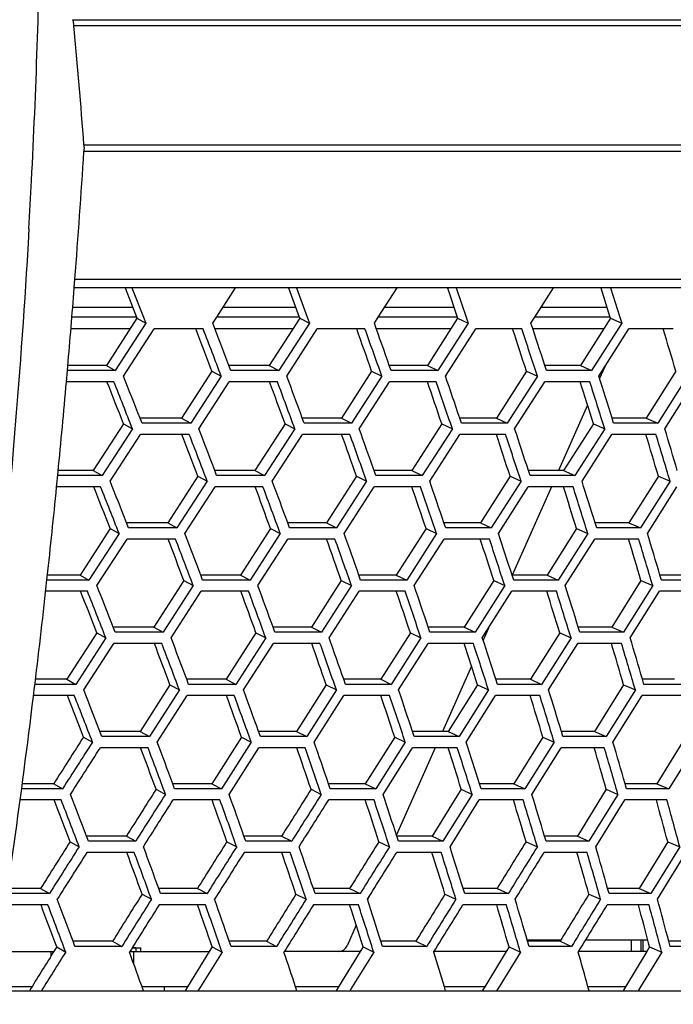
# Model space of a CAD drawing. Header units: millimetres. Extents: x 0 to 420, y 0 to 297.
# Tile 137 of 150: x 346.66 to 353.36, y 197.51 to 207.6. Entities that reach past the tile are written whole.
import ezdxf

# ---------------------------------------------------------------- set-up
doc = ezdxf.new("R2010")
doc.units = ezdxf.units.MM
doc.header["$LTSCALE"] = 23.1
doc.header["$PDMODE"] = 3
doc.header["$PDSIZE"] = 0.3125
doc.linetypes.add('DASHED', pattern=[0.2, 0.1, -0.1])
doc.layers.get('0').update_dxf_attribs({"linetype": 'CONTINUOUS'})
doc.layers.get('Defpoints').update_dxf_attribs({"linetype": 'CONTINUOUS'})
for name, color, linetype in [('02___PRT_ALL_AXES', 7, 'CONTINUOUS'), ('06___PRT_ALL_SURFS', 7, 'CONTINUOUS'), ('AXES', 7, 'CONTINUOUS'), ('DIM_PILOTEES', 7, 'CONTINUOUS')]:
    doc.layers.add(name, color=color, linetype=linetype)
doc.styles.get("Standard").update_dxf_attribs({"font": 'txt', "width": 0.7})
doc.styles.add('TEXTSTYLE_4', font='txt')
doc.dimstyles.new('DIMSTYLE_7', dxfattribs={"dimtxt": 2.5, "dimasz": 3.5, "dimexe": 2, "dimexo": 0, "dimtad": 1, "dimdec": 0, "dimlfac": 5, "dimdsep": 46, "dimtxsty": 'Standard', "dimblk": '_FILLED', "dimblk1": '_FILLED', "dimblk2": '_FILLED', "dimcen": 0, "dimazin": 2, "dimtp": 0.8, "dimtm": 0.8, "dimtfac": 1, "dimtdec": 0, "dimtofl": 0, "dimtmove": 0, "dimatfit": 1, "dimldrblk": '_FILLED', "dimfxl": 0, "dimtolj": 1, "dimarcsym": 0})
doc.dimstyles.new('DIMSTYLE_8', dxfattribs={"dimtxt": 2.5, "dimasz": 3.5, "dimexe": 2, "dimexo": 0, "dimgap": 2.5, "dimtad": 1, "dimdec": 0, "dimlfac": 5, "dimdsep": 46, "dimtxsty": 'Standard', "dimblk": '_FILLED', "dimblk1": '_FILLED', "dimblk2": '_FILLED', "dimcen": 0, "dimazin": 2, "dimtp": 0.5, "dimtm": 0.5, "dimtfac": 1, "dimtdec": 0, "dimtofl": 0, "dimtmove": 0, "dimatfit": 3, "dimldrblk": '_FILLED', "dimfxl": 0, "dimtolj": 1, "dimarcsym": 0})

# ---------------------------------------------------------------- blocks, each defined once
blk = doc.blocks.new('_FILLED')
at = {"color": 0, "linetype": 'ByBlock'}
blk.add_solid([(0, 0), (-1, 0.1429), (-1, -0.1429)], dxfattribs=at)
blk = doc.blocks.new('*D14')
at = {"layer": 'DIM_PILOTEES', "color": 2, "linetype": 'Continuous'}
blk.add_line((362.949, 245.895), (387.249, 270.866), dxfattribs=at)
at = {"layer": 'DIM_PILOTEES', "color": 2, "linetype": 'Continuous', "xscale": 3.5, "yscale": 3.5, "zscale": 3.5, "rotation": 225.7798479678}
blk.add_blockref('_FILLED', (362.949, 245.895), dxfattribs=at)
at = {"layer": 'DIM_PILOTEES', "color": 2, "linetype": 'Continuous', "insert": (378.575, 266.434), "char_height": 2.5, "width": 13.83929, "attachment_point": 1, "rotation": 45.7798, "line_spacing_factor": 0.9, "style": 'TEXTSTYLE_4'}
blk.add_mtext('{\\ftxt;\\W0.0001;\\H0.0001;\\~}{\\ftxt;\\W1.3333333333;\\H2.5; }{\\ftxt;\\W0.0001;\\H0.0001;\\~}{\\ftxt;\\W0.0001;\\H0.0001;\\~}{\\ftxt;\\W2.3571428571;\\H2.5; }{\\ftxt;\\W0.0001;\\H0.0001;\\~}', dxfattribs=at)
blk = doc.blocks.new('*D15')
at = {"layer": 'Defpoints', "color": 0, "linetype": 'Continuous'}
for p in [(285.661, 263.402), (329.335, 211.353), (273.695, 179.23), (384.974, 179.23)]:
    blk.add_point(p, dxfattribs=at)
at = {"layer": 'DIM_PILOTEES', "color": 0, "linetype": 'Continuous', "lineweight": -2}
for p, q in [((273.695, 179.23), (268.761, 176.381)), ((384.974, 179.23), (389.908, 176.381))]:
    blk.add_line(p, q, dxfattribs=at)
blk.add_arc((329.335, 211.353), 67.945, 332.95177, 207.04823, dxfattribs=at)
at = {"layer": 'DIM_PILOTEES', "color": 0, "linetype": 'Continuous', "lineweight": -2, "xscale": 3.5, "yscale": 3.5, "zscale": 3.5}
for p, rotation in [((270.493, 177.381), 298.5241126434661), ((388.176, 177.381), 241.4758873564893)]:
    blk.add_blockref('_FILLED', p, dxfattribs=dict(at, rotation=rotation))
at = {"layer": 'DIM_PILOTEES', "color": 0, "linetype": 'Continuous', "insert": (334.336, 284.962), "char_height": 2.5, "width": 26.96429, "attachment_point": 2, "rotation": 356.1129, "line_spacing_factor": 0.9}
blk.add_mtext('\\A1;{\\ftxt;\\W0.0001;\\H0.0001;\\~}{\\ftxt;\\W2.8095238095;\\H2.5; }{\\ftxt;\\W0.0001;\\H0.0001;\\~}{\\ftxt;\\W0.0001;\\H0.0001;\\~}{\\ftxt;\\W2.3571428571;\\H2.5; }{\\ftxt;\\W0.0001;\\H0.0001;\\~}{\\ftxt;\\W0.0001;\\H0.0001;\\~}{\\ftxt;\\W0.6666666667;\\H2.5; }{\\ftxt;\\W0.0001;\\H0.0001;\\~}{\\ftxt;\\W0.0001;\\H0.0001;\\~}{\\ftxt;\\W1.3571428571;\\H2.5; }{\\ftxt;\\W0.0001;\\H0.0001;\\~}', dxfattribs=at)

msp = doc.modelspace()

# ---------------------------------------------------------------- linework, layer by layer
at = {"color": 7, "linetype": 'Continuous'}
for p, q in [((347.2074, 207.6), (369.9174, 207.6)), ((347.2181, 207.5408), (369.8765, 207.5408)), ((347.3227, 206.3176), (369.3246, 206.3176)), ((369.3073, 206.2481), (347.3228, 206.2481)), ((346.7597, 205.4583), (346.7511, 205.3095)), ((346.7511, 205.3095), (346.7475, 205.2537)), ((346.7511, 205.3095), (346.7478, 205.2536)), ((347.2238, 204.8523), (347.2307, 204.9411)), ((369.0926, 204.8523), (347.2238, 204.8523)), ((347.2307, 204.9411), (369.0974, 204.9411)), ((347.8156, 204.8523), (347.9339, 204.5533)), ((348.6838, 204.5533), (348.8775, 204.8523)), ((349.5015, 204.8523), (349.612, 204.5533)), ((350.3404, 204.5533), (350.5329, 204.8523)), ((351.1381, 204.8523), (351.2404, 204.5533)), ((351.9455, 204.5533), (352.1364, 204.8523)), ((352.7212, 204.8523), (352.8153, 204.5533)), ((347.8236, 204.6519), (347.2069, 204.6519)), ((349.4946, 204.6519), (348.7477, 204.6519)), ((351.1163, 204.6519), (350.4039, 204.6519)), ((352.6846, 204.6519), (352.0086, 204.6519)), ((347.8622, 204.5533), (347.1988, 204.5533)), ((347.9339, 204.5533), (347.9587, 204.4904)), ((347.9339, 204.5533), (347.9587, 204.4904)), ((348.643, 204.4904), (348.6838, 204.5533)), ((348.643, 204.4904), (348.6838, 204.5533)), ((349.5307, 204.5533), (348.6838, 204.5533)), ((349.612, 204.5533), (349.6351, 204.4904)), ((350.2998, 204.4904), (350.3404, 204.5533)), ((350.2998, 204.4904), (350.3404, 204.5533)), ((351.1497, 204.5533), (350.3404, 204.5533)), ((351.2404, 204.5533), (351.2619, 204.4904)), ((351.2404, 204.5533), (351.2619, 204.4904)), ((351.9053, 204.4904), (351.9455, 204.5533)), ((351.9053, 204.4904), (351.9455, 204.5533)), ((352.7153, 204.5533), (351.9455, 204.5533)), ((352.8153, 204.5533), (352.835, 204.4904)), ((352.8153, 204.5533), (352.835, 204.4904)), ((347.9587, 204.4904), (347.6443, 204.0067)), ((347.8666, 204.5421), (347.9587, 204.4904)), ((349.6351, 204.4904), (349.3222, 204.0067)), ((349.5348, 204.5421), (349.6351, 204.4904)), ((351.2619, 204.4904), (350.9512, 204.0067)), ((351.1535, 204.5421), (351.2619, 204.4904)), ((352.835, 204.4904), (352.5273, 204.0067)), ((352.7188, 204.5421), (352.835, 204.4904)), ((347.7962, 204.4333), (347.189, 204.4333)), ((347.728, 203.9489), (348.0422, 204.4322)), ((348.5452, 204.4322), (348.0422, 204.4322)), ((349.4647, 204.4333), (348.6649, 204.4333)), ((349.4028, 203.9489), (349.7155, 204.4322)), ((350.204, 204.4322), (349.7155, 204.4322)), ((351.0839, 204.4333), (350.3202, 204.4333)), ((351.0284, 203.9489), (351.3388, 204.4322)), ((351.8117, 204.4322), (351.3388, 204.4322)), ((352.6499, 204.4333), (351.9241, 204.4333)), ((352.6009, 203.9489), (352.9083, 204.4322)), ((353.3644, 204.4322), (352.9083, 204.4322)), ((347.154, 204.0053), (347.1578, 204.0495)), ((347.5535, 204.0585), (347.6443, 204.0067)), ((348.8278, 204.0067), (348.8081, 204.0585)), ((349.2231, 204.0585), (349.3222, 204.0067)), ((350.4717, 204.0067), (350.4534, 204.0585)), ((350.4717, 204.0067), (350.4534, 204.0585)), ((350.844, 204.0585), (350.9512, 204.0067)), ((352.064, 204.0067), (352.0471, 204.0585)), ((352.4122, 204.0585), (352.5273, 204.0067)), ((347.1438, 203.889), (347.154, 204.0053)), ((347.6443, 204.0067), (347.154, 204.0067)), ((348.7306, 203.9489), (348.418, 203.4674)), ((348.6343, 204.0006), (348.7306, 203.9489)), ((349.3222, 204.0067), (348.8278, 204.0067)), ((350.3766, 203.9489), (350.0659, 203.4674)), ((350.2721, 204.0006), (350.3766, 203.9489)), ((350.9512, 204.0067), (350.4717, 204.0067)), ((351.971, 203.9489), (351.6629, 203.4674)), ((351.8587, 204.0006), (351.971, 203.9489)), ((352.5273, 204.0067), (352.064, 204.0067)), ((352.6607, 204.0429), (352.6083, 203.9252)), ((353.5101, 203.9489), (353.2053, 203.4674)), ((347.6297, 203.891), (347.1436, 203.891)), ((348.4999, 203.4097), (348.8122, 203.891)), ((349.3063, 203.891), (348.8122, 203.891)), ((350.1445, 203.4097), (350.4549, 203.891)), ((350.934, 203.891), (350.4549, 203.891)), ((351.7381, 203.4097), (352.0459, 203.891)), ((352.5088, 203.891), (352.0459, 203.891)), ((353.2768, 203.4097), (353.5812, 203.891)), ((352.4858, 203.65), (352.1883, 202.9818)), ((347.7286, 203.4615), (347.8207, 203.4097)), ((347.9184, 203.4674), (347.898, 203.5192)), ((348.418, 203.4674), (347.9184, 203.4674)), ((348.323, 203.5192), (348.418, 203.4674)), ((349.3843, 203.4615), (349.4847, 203.4097)), ((349.5806, 203.4674), (349.5615, 203.5192)), ((350.0659, 203.4674), (349.5806, 203.4674)), ((349.9626, 203.5192), (350.0659, 203.4674)), ((350.991, 203.4615), (351.0994, 203.4097)), ((351.1932, 203.4674), (351.1755, 203.5192)), ((351.6629, 203.4674), (351.1932, 203.4674)), ((351.5518, 203.5192), (351.6629, 203.4674)), ((352.5446, 203.4615), (352.6608, 203.4097)), ((352.7522, 203.4674), (352.736, 203.5192)), ((352.7522, 203.4674), (352.736, 203.5192)), ((353.2053, 203.4674), (352.7522, 203.4674)), ((353.0865, 203.5192), (353.2053, 203.4674)), ((347.8207, 203.4097), (347.5087, 202.9301)), ((347.5918, 202.8726), (347.9036, 203.3521)), ((348.4028, 203.3521), (347.9036, 203.3521)), ((349.4847, 203.4097), (349.1742, 202.9301)), ((349.2541, 202.8726), (349.5644, 203.3521)), ((350.0494, 203.3521), (349.5644, 203.3521)), ((351.0994, 203.4097), (350.7911, 202.9301)), ((350.8677, 202.8726), (351.1758, 203.3521)), ((351.6452, 203.3521), (351.1758, 203.3521)), ((352.6608, 203.4097), (352.3555, 202.9301)), ((352.4285, 202.8726), (352.7336, 203.3521)), ((353.1863, 203.3521), (352.7336, 203.3521)), ((347.0428, 202.8098), (347.0583, 202.9673)), ((347.4178, 202.9818), (347.5087, 202.9301)), ((348.6834, 202.9301), (348.6637, 202.9818)), ((348.6834, 202.9301), (348.6637, 202.9818)), ((349.075, 202.9818), (349.1742, 202.9301)), ((350.3152, 202.9301), (350.2968, 202.9818)), ((350.6838, 202.9818), (350.7911, 202.9301)), ((351.8956, 202.9301), (351.8787, 202.9818)), ((351.8956, 202.9301), (351.8787, 202.9818)), ((352.2404, 202.9818), (352.3555, 202.9301)), ((347.5087, 202.9301), (347.0542, 202.9301)), ((348.5869, 202.8726), (348.2766, 202.3943)), ((348.4906, 202.9244), (348.5869, 202.8726)), ((349.1742, 202.9301), (348.6834, 202.9301)), ((350.2207, 202.8726), (349.9122, 202.3943)), ((350.1163, 202.9244), (350.2207, 202.8726)), ((350.7911, 202.9301), (350.3152, 202.9301)), ((351.8033, 202.8726), (351.4975, 202.3943)), ((351.691, 202.9244), (351.8033, 202.8726)), ((352.3555, 202.9301), (351.8956, 202.9301)), ((353.331, 202.8726), (353.0284, 202.3943)), ((353.211, 202.9244), (353.331, 202.8726)), ((347.4942, 202.8151), (347.0425, 202.8151)), ((348.3579, 202.3369), (348.6679, 202.8151)), ((349.1583, 202.8151), (348.6679, 202.8151)), ((349.9902, 202.3369), (350.2984, 202.8151)), ((350.774, 202.8151), (350.2984, 202.8151)), ((351.572, 202.3369), (351.8776, 202.8151)), ((352.1141, 202.8151), (351.7117, 201.9113)), ((352.3371, 202.8151), (351.8776, 202.8151)), ((353.0994, 202.3369), (353.4016, 202.8151)), ((347.7807, 202.3943), (347.7603, 202.446)), ((348.1816, 202.446), (348.2766, 202.3943)), ((349.4305, 202.3943), (349.4115, 202.446)), ((349.809, 202.446), (349.9122, 202.3943)), ((351.0312, 202.3943), (351.0136, 202.446)), ((351.3863, 202.446), (351.4975, 202.3943)), ((352.5787, 202.3943), (352.5625, 202.446)), ((352.5787, 202.3943), (352.5625, 202.446)), ((352.9096, 202.446), (353.0284, 202.3943)), ((347.6837, 202.3369), (347.3738, 201.8595)), ((347.5916, 202.3887), (347.6837, 202.3369)), ((348.2766, 202.3943), (347.7807, 202.3943)), ((349.3354, 202.3369), (349.0269, 201.8595)), ((349.235, 202.3887), (349.3354, 202.3369)), ((349.9122, 202.3943), (349.4305, 202.3943)), ((350.9381, 202.3369), (350.6319, 201.8595)), ((350.8297, 202.3887), (350.9381, 202.3369)), ((351.4975, 202.3943), (351.0312, 202.3943)), ((352.4879, 202.3369), (352.1846, 201.8595)), ((352.3718, 202.3887), (352.4879, 202.3369)), ((353.0284, 202.3943), (352.5787, 202.3943)), ((347.4563, 201.8023), (347.766, 202.2796)), ((348.2615, 202.2796), (347.766, 202.2796)), ((349.1063, 201.8023), (349.4145, 202.2796)), ((349.8958, 202.2796), (349.4145, 202.2796)), ((350.7079, 201.8023), (351.0139, 202.2796)), ((351.4798, 202.2796), (351.0139, 202.2796)), ((352.2571, 201.8023), (352.5601, 202.2796)), ((353.0095, 202.2796), (352.5601, 202.2796)), ((346.9303, 201.7371), (346.9474, 201.8931)), ((347.3738, 201.8595), (346.9429, 201.8595)), ((347.283, 201.9113), (347.3738, 201.8595)), ((348.3478, 201.854), (348.444, 201.8023)), ((348.5398, 201.8595), (348.5202, 201.9113)), ((349.0269, 201.8595), (348.5398, 201.8595)), ((348.9278, 201.9113), (349.0269, 201.8595)), ((349.9613, 201.854), (350.0657, 201.8023)), ((350.1595, 201.8595), (350.1412, 201.9113)), ((350.6319, 201.8595), (350.1595, 201.8595)), ((350.5246, 201.9113), (350.6319, 201.8595)), ((351.5242, 201.854), (351.6366, 201.8023)), ((351.7282, 201.8595), (351.7114, 201.9113)), ((352.1846, 201.8595), (351.7282, 201.8595)), ((352.0696, 201.9113), (352.1846, 201.8595)), ((353.0329, 201.854), (353.1529, 201.8023)), ((353.2421, 201.8595), (353.2267, 201.9113)), ((353.2421, 201.8595), (353.2267, 201.9113)), ((353.6815, 201.8595), (353.2421, 201.8595)), ((347.3594, 201.745), (346.9301, 201.745)), ((348.444, 201.8023), (348.1357, 201.3254)), ((348.2163, 201.2682), (348.5244, 201.745)), ((349.0112, 201.745), (348.5244, 201.745)), ((350.0657, 201.8023), (349.7592, 201.3254)), ((349.8366, 201.2682), (350.1428, 201.745)), ((350.6148, 201.745), (350.1428, 201.745)), ((351.6366, 201.8023), (351.3326, 201.3254)), ((351.4066, 201.2682), (351.7103, 201.745)), ((352.1664, 201.745), (351.7103, 201.745)), ((353.1529, 201.8023), (352.8522, 201.3254)), ((352.9226, 201.2682), (353.2229, 201.745)), ((353.662, 201.745), (353.2229, 201.745)), ((347.6435, 201.3254), (347.6233, 201.3771)), ((348.1357, 201.3254), (347.6435, 201.3254)), ((348.0407, 201.3771), (348.1357, 201.3254)), ((349.2811, 201.3254), (349.2622, 201.3771)), ((349.7592, 201.3254), (349.2811, 201.3254)), ((349.656, 201.3771), (349.7592, 201.3254)), ((350.8698, 201.3254), (350.8524, 201.3771)), ((351.3326, 201.3254), (350.8698, 201.3254)), ((351.2215, 201.3771), (351.3326, 201.3254)), ((351.4689, 201.366), (351.4145, 201.2439)), ((352.4058, 201.3254), (352.3898, 201.3771)), ((352.8522, 201.3254), (352.4058, 201.3254)), ((352.7334, 201.3771), (352.8522, 201.3254)), ((347.5472, 201.2682), (347.2392, 200.7914)), ((347.4551, 201.3199), (347.5472, 201.2682)), ((349.1866, 201.2682), (348.88, 200.7914)), ((349.0862, 201.3199), (349.1866, 201.2682)), ((350.7774, 201.2682), (350.473, 200.7914)), ((350.669, 201.3199), (350.7774, 201.2682)), ((352.3157, 201.2682), (352.0142, 200.7914)), ((352.1995, 201.3199), (352.3157, 201.2682)), ((347.321, 200.7342), (347.6288, 201.211)), ((348.1207, 201.211), (347.6288, 201.211)), ((348.9587, 200.7342), (349.2651, 201.211)), ((349.7428, 201.211), (349.2651, 201.211)), ((350.5484, 200.7342), (350.8525, 201.211)), ((351.315, 201.211), (350.8525, 201.211)), ((352.0861, 200.7342), (352.3873, 201.211)), ((352.8334, 201.211), (352.3873, 201.211)), ((351.2961, 200.978), (350.9982, 200.3088)), ((347.1484, 200.8431), (347.2392, 200.7914)), ((348.3965, 200.7914), (348.3771, 200.8431)), ((348.7809, 200.8431), (348.88, 200.7914)), ((350.0041, 200.7914), (349.9861, 200.8431)), ((350.3658, 200.8431), (350.473, 200.7914)), ((351.5611, 200.7914), (351.5445, 200.8431)), ((351.8992, 200.8431), (352.0142, 200.7914)), ((353.0637, 200.7914), (353.0485, 200.8431)), ((347.2392, 200.7914), (346.8196, 200.7914)), ((348.3014, 200.7342), (347.995, 200.2571)), ((348.2052, 200.7859), (348.3014, 200.7342)), ((348.88, 200.7914), (348.3965, 200.7914)), ((349.911, 200.7342), (349.6063, 200.2571)), ((349.8066, 200.7859), (349.911, 200.7342)), ((350.473, 200.7914), (350.0041, 200.7914)), ((351.4702, 200.7342), (351.1679, 200.2571)), ((351.3578, 200.7859), (351.4702, 200.7342)), ((352.0142, 200.7914), (351.5611, 200.7914)), ((352.9751, 200.7342), (352.6761, 200.2571)), ((352.8552, 200.7859), (352.9751, 200.7342)), ((353.4999, 200.7914), (353.0637, 200.7914)), ((347.2248, 200.6769), (346.8056, 200.6769)), ((348.0749, 200.1998), (348.3812, 200.6769)), ((348.8643, 200.6769), (348.3812, 200.6769)), ((349.683, 200.1998), (349.9875, 200.6769)), ((350.456, 200.6769), (349.9875, 200.6769)), ((351.2412, 200.1998), (351.5432, 200.6769)), ((351.9959, 200.6769), (351.5432, 200.6769)), ((352.7459, 200.1998), (353.0446, 200.6769)), ((353.4804, 200.6769), (353.0446, 200.6769)), ((347.3187, 200.2515), (347.4107, 200.1998)), ((347.5064, 200.2571), (347.4864, 200.3088)), ((347.5064, 200.2571), (347.4864, 200.3088)), ((347.995, 200.2571), (347.5064, 200.2571)), ((347.8999, 200.3088), (347.995, 200.2571)), ((348.9375, 200.2515), (349.0379, 200.1998)), ((349.1317, 200.2571), (349.1131, 200.3088)), ((349.6063, 200.2571), (349.1317, 200.2571)), ((349.503, 200.3088), (349.6063, 200.2571)), ((350.5084, 200.2515), (350.6168, 200.1998)), ((350.7086, 200.2571), (350.6913, 200.3088)), ((351.1679, 200.2571), (350.7086, 200.2571)), ((351.0568, 200.3088), (351.1679, 200.2571)), ((352.0274, 200.2515), (352.1436, 200.1998)), ((352.2331, 200.2571), (352.2172, 200.3088)), ((352.6761, 200.2571), (352.2331, 200.2571)), ((352.5573, 200.3088), (352.6761, 200.2571)), ((347.9799, 200.1425), (347.4917, 200.1425)), ((349.0379, 200.1998), (348.733, 199.722)), ((348.811, 199.6646), (349.1157, 200.1425)), ((349.5899, 200.1425), (349.1157, 200.1425)), ((350.6168, 200.1998), (350.314, 199.722)), ((350.3887, 199.6646), (350.6913, 200.1425)), ((350.9241, 200.1425), (350.5262, 199.2487)), ((351.1503, 200.1425), (350.6913, 200.1425)), ((352.1436, 200.1998), (351.8436, 199.722)), ((351.9148, 199.6646), (352.2145, 200.1425)), ((352.6572, 200.1425), (352.2145, 200.1425)), ((353.6145, 200.1998), (353.318, 199.722)), ((347.1045, 199.722), (346.6838, 199.722)), ((347.0137, 199.7737), (347.1045, 199.722)), ((348.0624, 199.7163), (348.1586, 199.6646)), ((348.2531, 199.722), (348.2339, 199.7737)), ((348.733, 199.722), (348.2531, 199.722)), ((348.6338, 199.7737), (348.733, 199.722)), ((349.6517, 199.7163), (349.7561, 199.6646)), ((349.8486, 199.722), (349.8308, 199.7737)), ((350.314, 199.722), (349.8486, 199.722)), ((350.2067, 199.7737), (350.314, 199.722)), ((351.1912, 199.7163), (351.3035, 199.6646)), ((351.3939, 199.722), (351.3775, 199.7737)), ((351.8436, 199.722), (351.3939, 199.722)), ((351.7285, 199.7737), (351.8436, 199.722)), ((352.6772, 199.7163), (352.7972, 199.6646)), ((352.8852, 199.722), (352.8702, 199.7737)), ((353.318, 199.722), (352.8852, 199.722)), ((353.1955, 199.7737), (353.318, 199.722)), ((347.0901, 199.6072), (346.6686, 199.6072)), ((348.7172, 199.6072), (348.2377, 199.6072)), ((350.2969, 199.6072), (349.8319, 199.6072)), ((351.3035, 199.6646), (351.0027, 199.1856)), ((351.0754, 199.1281), (351.376, 199.6072)), ((351.8252, 199.6072), (351.376, 199.6072)), ((352.7972, 199.6646), (352.4995, 199.1856)), ((352.5686, 199.1281), (352.866, 199.6072)), ((353.2985, 199.6072), (352.866, 199.6072)), ((347.3689, 199.1856), (347.3492, 199.2374)), ((347.7587, 199.2374), (347.8538, 199.1856)), ((348.9819, 199.1856), (348.9636, 199.2374)), ((349.3497, 199.2374), (349.4529, 199.1856)), ((350.5468, 199.1856), (350.5299, 199.2374)), ((350.8915, 199.2374), (351.0027, 199.1856)), ((352.0598, 199.1856), (352.0443, 199.2374)), ((352.3807, 199.2374), (352.4995, 199.1856)), ((347.1818, 199.1798), (347.2739, 199.1281)), ((347.8538, 199.1856), (347.3689, 199.1856)), ((348.7883, 199.1798), (348.8887, 199.1281)), ((349.4529, 199.1856), (348.9819, 199.1856)), ((350.3472, 199.1798), (350.4556, 199.1281)), ((351.0027, 199.1856), (350.5468, 199.1856)), ((351.8547, 199.1798), (351.9708, 199.1281)), ((352.4995, 199.1856), (352.0598, 199.1856)), ((353.4307, 199.1281), (353.1354, 198.6476)), ((353.307, 199.1798), (353.4307, 199.1281)), ((347.8386, 199.0705), (347.3541, 199.0705)), ((349.4364, 199.0705), (348.9658, 199.0705)), ((350.985, 199.0705), (350.5294, 199.0705)), ((352.4805, 199.0705), (352.0412, 199.0705)), ((353.2023, 198.5898), (353.4973, 199.0705)), ((346.8784, 198.6994), (346.9692, 198.6476)), ((348.109, 198.6476), (348.0902, 198.6994)), ((348.4861, 198.6994), (348.5852, 198.6476)), ((349.6924, 198.6476), (349.6749, 198.6994)), ((350.0469, 198.6994), (350.1542, 198.6476)), ((351.2259, 198.6476), (351.2098, 198.6994)), ((351.5571, 198.6994), (351.6721, 198.6476)), ((352.7058, 198.6476), (352.6912, 198.6994)), ((353.0128, 198.6994), (353.1354, 198.6476)), ((346.9692, 198.6476), (346.5346, 198.6476)), ((347.9189, 198.6416), (348.0152, 198.5898)), ((348.5852, 198.6476), (348.109, 198.6476)), ((349.496, 198.6416), (349.6004, 198.5898)), ((350.1542, 198.6476), (349.6924, 198.6476)), ((350.2444, 198.6157), (350.2302, 198.5838)), ((351.0237, 198.6416), (351.1361, 198.5898)), ((351.6721, 198.6476), (351.2259, 198.6476)), ((352.4984, 198.6416), (352.6183, 198.5898)), ((353.1354, 198.6476), (352.7058, 198.6476)), ((346.9546, 198.532), (346.5181, 198.532)), ((348.5693, 198.532), (348.0935, 198.532)), ((350.137, 198.532), (349.6756, 198.532)), ((351.6537, 198.532), (351.2078, 198.532)), ((353.1157, 198.532), (352.6865, 198.532)), ((350.1141, 198.323), (350.0204, 198.1126)), ((347.044, 198.1011), (347.1361, 198.0493)), ((347.2305, 198.1074), (347.2113, 198.1591)), ((347.7117, 198.1074), (347.2305, 198.1074)), ((347.6167, 198.1591), (347.7117, 198.1074)), ((347.8559, 198.0933), (347.8178, 198.0933)), ((348.6381, 198.1011), (348.7385, 198.0493)), ((348.8312, 198.1074), (348.8132, 198.1591)), ((349.2985, 198.1074), (348.8312, 198.1074)), ((349.1953, 198.1591), (349.2985, 198.1074)), ((350.185, 198.1011), (350.2934, 198.0493)), ((350.3841, 198.1074), (350.3675, 198.1591)), ((350.8365, 198.1074), (350.3841, 198.1074)), ((350.7253, 198.1591), (350.8365, 198.1074)), ((351.6808, 198.1011), (351.797, 198.0493)), ((351.8661, 198.1733), (352.2116, 198.1733)), ((351.8854, 198.1074), (351.8703, 198.1591)), ((352.3218, 198.1074), (351.8854, 198.1074)), ((351.9345, 198.1591), (351.9345, 198.1733)), ((352.2029, 198.1591), (352.3218, 198.1074)), ((352.4662, 198.1733), (353.1029, 198.1733)), ((352.9345, 198.0533), (352.9345, 198.1733)), ((353.0345, 198.0533), (353.0345, 198.1733)), ((353.0545, 198.0533), (353.0545, 198.1733)), ((353.1219, 198.1011), (353.2456, 198.0493)), ((353.3316, 198.1074), (353.3179, 198.1591)), ((353.7508, 198.1074), (353.3316, 198.1074)), ((346.4459, 198.0533), (347.0142, 198.0533)), ((346.9845, 198.0533), (346.9845, 198.0058)), ((347.7927, 198.0533), (348.6084, 198.0533)), ((347.8311, 198.0533), (347.8311, 197.9359)), ((348.7385, 198.0493), (348.5164, 197.6933)), ((348.7371, 198.0533), (348.7385, 198.0493)), ((349.3738, 198.0493), (349.3763, 198.0533)), ((350.1555, 198.0533), (349.3763, 198.0533)), ((350.2934, 198.0493), (350.0727, 197.6933)), ((350.2921, 198.0533), (350.2934, 198.0493)), ((350.9084, 198.0493), (350.9109, 198.0533)), ((351.6515, 198.0533), (350.9109, 198.0533)), ((351.797, 198.0493), (351.5783, 197.6933)), ((351.7958, 198.0533), (351.797, 198.0493)), ((352.3902, 198.0493), (352.3926, 198.0533)), ((353.093, 198.0533), (352.3926, 198.0533)), ((353.2456, 198.0493), (353.0293, 197.6933)), ((353.2445, 198.0533), (353.2456, 198.0493)), ((346.7898, 197.6933), (346.3907, 197.6933)), ((348.3849, 197.6933), (347.918, 197.6933)), ((348.5164, 197.6933), (348.4909, 197.6523)), ((348.5164, 197.6933), (348.4909, 197.6523)), ((349.9333, 197.6933), (349.4924, 197.6933)), ((349.506, 197.6523), (349.4924, 197.6933)), ((350.0727, 197.6933), (350.0473, 197.6523)), ((350.0727, 197.6933), (350.0473, 197.6523)), ((351.4313, 197.6933), (351.0175, 197.6933)), ((351.03, 197.6523), (351.0175, 197.6933)), ((351.5783, 197.6933), (351.5531, 197.6523)), ((351.5783, 197.6933), (351.5531, 197.6523)), ((352.8752, 197.6933), (352.4895, 197.6933)), ((352.5009, 197.6523), (352.4895, 197.6933)), ((353.0293, 197.6933), (353.0044, 197.6523)), ((353.0293, 197.6933), (353.0044, 197.6523)), ((346.385, 197.6523), (367.1777, 197.6523))]:
    msp.add_line(p, q, dxfattribs=at)
at = {"color": 2, "linetype": 'Continuous'}
msp.add_line((347.8559, 198.0933), (347.8559, 198.0533), dxfattribs=at)
at = {"color": 7, "linetype": 'DASHED'}
msp.add_arc((329.3345, 211.3533), 48.1984, 330, 210, dxfattribs=at)
at = {"color": 7, "linetype": 'Continuous'}
for centre, radius, start, end in [((266.6373, 210.025), 80.2525, 357.091328, 359.055467), ((301.2345, 202.993), 46.2079, 4.12596, 5.64821), ((248.0613, 212.5895), 99.4639, 355.589828, 356.3446), ((266.9338, 210.0099), 79.9555, 356.736563, 357.091323), ((249.1268, 212.5083), 98.3953, 355.068331, 355.537364), ((180.1606, 139.8399), 180.4605, 20.846126, 20.99292), ((192.0197, 147.9499), 168.0757, 19.501389, 19.657646), ((202.4993, 155.2104), 157.3234, 18.089042, 18.254582), ((182.838, 140.5999), 177.5765, 20.900218, 21.06726), ((194.3575, 148.5218), 165.572, 19.558002, 19.735614), ((204.5538, 155.6285), 155.1344, 18.14808, 18.336053), ((193.8159, 142.8059), 165.6122, 21.506029, 21.665894), ((203.9826, 149.969), 155.1155, 20.195672, 20.364874), ((213.0517, 156.4531), 145.9226, 18.816672, 18.995004), ((221.1431, 162.3532), 137.8816, 17.371147, 17.558327), ((250.4449, 212.3923), 97.0721, 354.428236, 354.97456), ((196.0568, 143.4625), 163.1746, 21.554193, 21.735988), ((205.9633, 150.472), 152.9732, 20.246444, 20.438679), ((214.8121, 156.8279), 144.0281, 18.869982, 19.072418), ((222.7159, 162.6205), 136.1963, 17.426905, 17.639216), ((215.7744, 152.1685), 142.1622, 20.895457, 21.102465), ((214.0851, 151.7242), 144.0095, 20.850607, 21.032899), ((223.5766, 157.893), 134.3945, 19.553297, 19.770384), ((222.061, 157.5565), 136.0437, 19.505818, 19.697124), ((230.5928, 163.1531), 127.5524, 18.143447, 18.37026), ((229.2267, 162.9086), 129.0325, 18.093404, 18.293415), ((236.8871, 168.008), 121.5513, 16.668313, 16.904403), ((235.6501, 167.8421), 122.8865, 16.615791, 16.824113), ((222.6565, 153.2531), 134.4281, 21.465608, 21.661103), ((229.7751, 158.5334), 127.4409, 20.155704, 20.36013), ((236.2088, 163.4141), 121.2585, 18.777299, 18.990323), ((242.0069, 167.9429), 115.8146, 17.332521, 17.553726), ((252.2361, 212.2161), 95.2722, 353.779638, 354.333906), ((224.1055, 153.647), 132.8242, 21.504483, 21.726373), ((231.0855, 158.8358), 125.9975, 20.197274, 20.429158), ((237.3988, 163.6374), 119.9534, 18.821528, 19.063026), ((243.0921, 168.0976), 114.6289, 17.379351, 17.629987), ((236.3949, 159.3956), 119.9152, 20.765726, 20.983385), ((242.2447, 163.8683), 114.4068, 19.422036, 19.648221), ((247.5417, 168.0423), 109.5373, 18.011031, 18.245301), ((252.3141, 171.9522), 105.2658, 16.535158, 16.77698), ((237.5319, 159.6677), 118.6458, 20.801338, 21.048124), ((243.2838, 164.0719), 113.2517, 19.460377, 19.716701), ((248.495, 168.1859), 108.4815, 18.05207, 18.317432), ((253.1922, 172.0429), 104.2965, 16.578843, 16.852637), ((254.2459, 211.9937), 93.2501, 353.02356, 353.685193), ((243.0736, 160.3989), 112.183, 21.365072, 21.626828), ((242.0841, 160.1539), 113.3044, 21.335444, 21.566422), ((248.3731, 164.4567), 107.324, 20.059402, 20.330653), ((247.4641, 164.2713), 108.3498, 20.026995, 20.266455), ((253.1952, 168.2656), 103.012, 18.685683, 18.965905), ((252.357, 168.1331), 103.9544, 18.650504, 18.897985), ((257.5588, 171.8525), 99.2177, 17.246056, 17.534621), ((256.7829, 171.767), 100.0872, 17.20813, 17.463078), ((251.9759, 164.6242), 102.9806, 20.591721, 20.844541), ((256.5406, 168.21), 98.9797, 19.250302, 19.51111), ((260.6855, 171.5977), 95.4497, 17.842205, 18.110426), ((264.4208, 174.8091), 92.3723, 16.369916, 16.644877), ((252.7723, 164.7926), 102.0667, 20.618172, 20.904413), ((257.2781, 168.3316), 98.1365, 19.279578, 19.574757), ((261.371, 171.6775), 94.6686, 17.874306, 18.177772), ((265.0605, 174.8514), 91.6455, 16.404825, 16.715815), ((255.8716, 164.9284), 98.2092, 21.115912, 21.382149), ((260.1681, 168.2692), 94.5396, 19.809954, 20.084173), ((264.084, 171.4368), 91.293, 18.436727, 18.718336), ((267.6258, 174.4491), 88.4559, 16.998443, 17.286748), ((257.451, 211.5958), 90.0205, 351.089376, 353.027167), ((256.5701, 165.081), 97.3927, 21.13641, 21.437668), ((260.8172, 168.3804), 93.7835, 19.83331, 20.143502), ((264.6894, 171.5106), 90.5902, 18.462964, 18.78142), ((268.1926, 174.4892), 87.7998, 17.027569, 17.353504), ((263.8757, 168.4094), 89.8916, 20.346585, 20.671813), ((263.3046, 168.3083), 90.5708, 20.329142, 20.616831), ((267.567, 171.346), 86.9309, 19.011568, 19.345065), ((267.0329, 171.2783), 87.5641, 18.991207, 19.286289), ((270.9186, 174.1482), 84.3375, 17.610866, 17.951829), ((270.4173, 174.111), 84.9302, 17.587558, 17.889322), ((273.931, 176.8309), 82.1051, 16.147008, 16.494512), ((273.4584, 176.8215), 82.6622, 16.120736, 16.428366), ((266.5078, 168.4169), 86.408, 20.819254, 21.159505), ((266.0057, 168.3254), 87.0191, 20.807695, 21.108884), ((270.0502, 171.1792), 83.6459, 19.51981, 19.868362), ((269.5798, 171.1178), 84.217, 19.505316, 19.813926), ((273.2783, 173.8218), 81.2203, 18.154238, 18.510271), ((272.8357, 173.7879), 81.7561, 18.136756, 18.452061), ((276.1908, 176.3572), 79.1272, 16.724805, 17.087378), ((275.7727, 176.3486), 79.6319, 16.704297, 17.025464), ((278.7839, 178.7989), 77.3655, 15.23438, 15.602429), ((562.5844, 62.2611), 255.1297, 147.557008, 147.684779), ((271.7661, 170.9515), 81.2116, 19.978868, 20.301034), ((588.6411, 47.3832), 283.7388, 147.66932, 147.784074), ((274.9171, 173.4742), 78.899, 18.645694, 18.974593), ((277.7704, 175.8985), 76.8976, 17.24809, 17.582873), ((280.3213, 178.2362), 75.2073, 15.788671, 16.128379), ((560.9386, 63.4067), 253.0276, 147.577257, 147.706111), ((272.1796, 171.0066), 80.6961, 19.98753, 20.351117), ((586.6779, 48.7521), 281.2519, 147.692577, 147.808361), ((275.3067, 173.5044), 78.4145, 18.657364, 19.028474), ((278.139, 175.9057), 76.4404, 17.262828, 17.640504), ((280.6717, 178.2221), 74.774, 15.806522, 16.189683), ((273.9904, 170.8253), 78.0477, 20.414699, 20.793267), ((273.628, 170.7765), 78.5131, 20.411813, 20.74754), ((548.6422, 72.0492), 237.1997, 147.759318, 147.896996), ((547.3213, 72.9878), 235.4847, 147.782747, 147.921459), ((277.0219, 173.187), 75.904, 19.123292, 19.506205), ((276.693, 173.1653), 76.3284, 19.114173, 19.456692), ((572.0909, 59.0187), 262.6445, 147.899435, 148.023594), ((570.6487, 60.0546), 260.7779, 147.925828, 148.04987), ((279.7908, 175.4666), 74.0311, 17.764016, 18.153495), ((279.4791, 175.4652), 74.4324, 17.751753, 18.100203), ((282.2778, 177.669), 72.445, 16.342383, 16.737341), ((281.9809, 177.6864), 72.8262, 16.32692, 16.680325), ((284.4751, 179.8048), 71.1495, 14.86134, 15.260562), ((284.1908, 179.8399), 71.5133, 14.842632, 15.199907), ((349.929, 198.1533), 0.1, 270, 336), ((521.2124, 88.7986), 205.5196, 147.887522, 148.018124), ((278.0834, 172.8184), 74.1326, 19.57205, 19.898099), ((280.7076, 174.9715), 72.4405, 18.280059, 18.576872), ((283.1871, 177.0964), 70.8887, 16.891043, 17.192014), ((285.3898, 179.1584), 69.6127, 15.441703, 15.745932)]:
    msp.add_arc(centre, radius, start, end, dxfattribs=at)
for points in [[(347.2074, 207.6), (347.2129, 207.5807), (347.2162, 207.5608), (347.2181, 207.5408)], [(347.3227, 206.3176), (347.3244, 206.2945), (347.3243, 206.2712), (347.3228, 206.2481)], [(347.4107, 200.1998), (347.3085, 200.0406), (347.2065, 199.8813), (347.1045, 199.722)], [(347.1856, 199.6646), (347.2875, 199.824), (347.3895, 199.9833), (347.4917, 200.1425)], [(348.1586, 199.6646), (348.0569, 199.505), (347.9552, 199.3454), (347.8538, 199.1856)], [(347.933, 199.1281), (348.0344, 199.2879), (348.136, 199.4476), (348.2377, 199.6072)], [(349.7561, 199.6646), (349.6549, 199.505), (349.5538, 199.3454), (349.4529, 199.1856)], [(349.5289, 199.1281), (349.6298, 199.2879), (349.7308, 199.4475), (349.8319, 199.6072)], [(350.4556, 199.1281), (350.355, 198.968), (350.2545, 198.8078), (350.1542, 198.6476)], [(351.9708, 199.1281), (351.8712, 198.968), (351.7716, 198.8078), (351.6721, 198.6476)], [(350.2282, 198.5898), (350.3285, 198.7501), (350.4289, 198.9104), (350.5294, 199.0705)], [(351.7427, 198.5898), (351.842, 198.7501), (351.9416, 198.9103), (352.0412, 199.0705)], [(351.1361, 198.5898), (351.036, 198.4291), (350.9362, 198.2683), (350.8365, 198.1074)], [(350.9109, 198.0533), (351.0097, 198.213), (351.1087, 198.3725), (351.2078, 198.532)], [(352.6183, 198.5898), (352.5193, 198.4291), (352.4205, 198.2683), (352.3218, 198.1074)], [(352.3926, 198.0533), (352.4904, 198.213), (352.5884, 198.3725), (352.6865, 198.532)]]:
    msp.add_open_spline(points, degree=3, dxfattribs=at)
msp.add_open_spline([(346.7478, 205.2536), (346.7077, 204.5811), (346.5167, 201.9419), (346.1921, 199.3117), (345.865, 197.3666)], degree=3, knots=[0, 0, 0, 0, 0.2545874, 1, 1, 1, 1], dxfattribs=at)
at = {"layer": '02___PRT_ALL_AXES', "color": 7, "linetype": 'Continuous'}
msp.add_line((348.1459, 197.6933), (348.1459, 197.6523), dxfattribs=at)
at = {"layer": '06___PRT_ALL_SURFS', "color": 7, "linetype": 'Continuous'}
for p, q in [((347.7449, 204.8523), (347.8622, 204.5533)), ((349.4211, 204.8523), (349.5307, 204.5533)), ((351.0482, 204.8523), (351.1497, 204.5533)), ((352.6221, 204.8523), (352.7153, 204.5533)), ((347.8622, 204.5533), (347.8666, 204.5421)), ((349.5307, 204.5533), (349.5348, 204.5421)), ((351.1497, 204.5533), (351.1535, 204.5421)), ((352.7153, 204.5533), (352.7188, 204.5421)), ((347.8666, 204.5421), (347.5535, 204.0585)), ((349.5348, 204.5421), (349.2231, 204.0585)), ((351.1535, 204.5421), (350.844, 204.0585)), ((352.7188, 204.5421), (352.4122, 204.0585)), ((347.5535, 204.0585), (347.1583, 204.0585)), ((349.2231, 204.0585), (348.8081, 204.0585)), ((350.844, 204.0585), (350.4534, 204.0585)), ((352.4122, 204.0585), (352.0471, 204.0585)), ((348.6343, 204.0006), (348.323, 203.5192)), ((350.2721, 204.0006), (349.9626, 203.5192)), ((351.8587, 204.0006), (351.5518, 203.5192)), ((353.3901, 204.0006), (353.0865, 203.5192)), ((347.7286, 203.4615), (347.4178, 202.9818)), ((348.323, 203.5192), (347.898, 203.5192)), ((349.3843, 203.4615), (349.075, 202.9818)), ((349.9626, 203.5192), (349.5615, 203.5192)), ((350.991, 203.4615), (350.6838, 202.9818)), ((351.5518, 203.5192), (351.1755, 203.5192)), ((352.5446, 203.4615), (352.2404, 202.9818)), ((353.0865, 203.5192), (352.736, 203.5192)), ((347.4178, 202.9818), (347.0595, 202.9818)), ((349.075, 202.9818), (348.6637, 202.9818)), ((350.6838, 202.9818), (350.2968, 202.9818)), ((352.2404, 202.9818), (351.8787, 202.9818)), ((348.4906, 202.9244), (348.1816, 202.446)), ((350.1163, 202.9244), (349.809, 202.446)), ((351.691, 202.9244), (351.3863, 202.446)), ((353.211, 202.9244), (352.9096, 202.446)), ((348.1816, 202.446), (347.7603, 202.446)), ((349.809, 202.446), (349.4115, 202.446)), ((351.3863, 202.446), (351.0136, 202.446)), ((352.9096, 202.446), (352.5625, 202.446)), ((347.5916, 202.3887), (347.283, 201.9113)), ((349.235, 202.3887), (348.9278, 201.9113)), ((350.8297, 202.3887), (350.5246, 201.9113)), ((352.3718, 202.3887), (352.0696, 201.9113)), ((347.283, 201.9113), (346.9487, 201.9113)), ((348.3478, 201.854), (348.0407, 201.3771)), ((348.9278, 201.9113), (348.5202, 201.9113)), ((349.9613, 201.854), (349.656, 201.3771)), ((350.5246, 201.9113), (350.1412, 201.9113)), ((351.5242, 201.854), (351.2215, 201.3771)), ((352.0696, 201.9113), (351.7114, 201.9113)), ((353.0329, 201.854), (352.7334, 201.3771)), ((353.5589, 201.9113), (353.2267, 201.9113)), ((348.0407, 201.3771), (347.6233, 201.3771)), ((349.656, 201.3771), (349.2622, 201.3771)), ((351.2215, 201.3771), (350.8524, 201.3771)), ((352.7334, 201.3771), (352.3898, 201.3771)), ((347.4551, 201.3199), (347.1484, 200.8431)), ((349.0862, 201.3199), (348.7809, 200.8431)), ((350.669, 201.3199), (350.3658, 200.8431)), ((352.1995, 201.3199), (351.8992, 200.8431)), ((347.1484, 200.8431), (346.8259, 200.8431)), ((348.7809, 200.8431), (348.3771, 200.8431)), ((350.3658, 200.8431), (349.9861, 200.8431)), ((351.8992, 200.8431), (351.5445, 200.8431)), ((353.3773, 200.8431), (353.0485, 200.8431)), ((348.2052, 200.7859), (347.8999, 200.3088)), ((349.8066, 200.7859), (349.503, 200.3088)), ((351.3578, 200.7859), (351.0568, 200.3088)), ((352.8552, 200.7859), (352.5573, 200.3088)), ((347.8999, 200.3088), (347.4864, 200.3088)), ((348.9375, 200.2515), (348.6338, 199.7737)), ((349.503, 200.3088), (349.1131, 200.3088)), ((350.5084, 200.2515), (350.2067, 199.7737)), ((351.0568, 200.3088), (350.6913, 200.3088)), ((352.0274, 200.2515), (351.7285, 199.7737)), ((352.5573, 200.3088), (352.2172, 200.3088)), ((353.4908, 200.2515), (353.1955, 199.7737)), ((347.0137, 199.7737), (346.6906, 199.7737)), ((348.6338, 199.7737), (348.2339, 199.7737)), ((350.2067, 199.7737), (349.8308, 199.7737)), ((351.1912, 199.7163), (350.8915, 199.2374)), ((351.7285, 199.7737), (351.3775, 199.7737)), ((352.6772, 199.7163), (352.3807, 199.2374)), ((353.1955, 199.7737), (352.8702, 199.7737)), ((347.7587, 199.2374), (347.3492, 199.2374)), ((349.3497, 199.2374), (348.9636, 199.2374)), ((350.8915, 199.2374), (350.5299, 199.2374)), ((352.3807, 199.2374), (352.0443, 199.2374)), ((353.307, 199.1798), (353.0128, 198.6994)), ((346.8784, 198.6994), (346.542, 198.6994)), ((348.4861, 198.6994), (348.0902, 198.6994)), ((350.0469, 198.6994), (349.6749, 198.6994)), ((351.5571, 198.6994), (351.2098, 198.6994)), ((353.0128, 198.6994), (352.6912, 198.6994)), ((347.044, 198.1011), (347.0058, 198.04)), ((347.6167, 198.1591), (347.2113, 198.1591)), ((348.6381, 198.1011), (348.6084, 198.0533)), ((349.1953, 198.1591), (348.8132, 198.1591)), ((350.185, 198.1011), (350.1555, 198.0533)), ((350.7253, 198.1591), (350.3675, 198.1591)), ((351.6808, 198.1011), (351.6515, 198.0533)), ((352.2029, 198.1591), (351.8703, 198.1591)), ((353.1219, 198.1011), (353.093, 198.0533)), ((353.6245, 198.1591), (353.3179, 198.1591)), ((348.6084, 198.0533), (348.3849, 197.6933)), ((350.1555, 198.0533), (349.9333, 197.6933)), ((351.6515, 198.0533), (351.4313, 197.6933)), ((353.093, 198.0533), (352.8752, 197.6933)), ((348.3849, 197.6933), (348.3595, 197.6523)), ((349.9333, 197.6933), (349.908, 197.6523)), ((351.4313, 197.6933), (351.4062, 197.6523)), ((351.4313, 197.6933), (351.4062, 197.6523)), ((352.8752, 197.6933), (352.8504, 197.6523)), ((352.8752, 197.6933), (352.8504, 197.6523))]:
    msp.add_line(p, q, dxfattribs=at)
for centre, radius, start, end in [((184.1126, 141.597), 175.9591, 20.771885, 20.922273), ((195.3979, 149.3656), 164.2286, 19.431313, 19.591068), ((205.3946, 156.3451), 154.022, 18.023503, 18.192429), ((214.2579, 162.6533), 145.1461, 16.550889, 16.728714), ((197.0976, 144.355), 161.8125, 21.424695, 21.588146), ((206.8195, 151.2383), 151.8288, 20.118372, 20.291069), ((215.508, 157.4876), 143.0708, 18.743792, 18.925513), ((223.2713, 163.1897), 135.4009, 17.303081, 17.493527), ((216.4842, 152.869), 141.178, 20.766184, 20.951959), ((224.1554, 158.5031), 133.5642, 19.425681, 19.620369), ((231.055, 163.6855), 126.8571, 18.017961, 18.221238), ((237.2449, 168.4735), 120.9752, 16.545458, 16.756915), ((224.6979, 154.2911), 131.9706, 21.374183, 21.57314), ((231.5689, 159.4025), 125.2722, 20.068417, 20.276209), ((237.784, 164.1368), 119.3421, 18.69457, 18.910851), ((243.3882, 168.5384), 114.1195, 17.254783, 17.479118), ((237.9369, 160.1962), 118.0081, 20.671416, 20.892419), ((243.605, 164.5416), 112.7114, 19.332135, 19.561557), ((248.7393, 168.6039), 108.0292, 17.925983, 18.163369), ((253.3655, 172.4156), 103.9241, 16.455416, 16.700217), ((243.4138, 160.8934), 111.6194, 21.234259, 21.468547), ((248.6409, 164.8996), 106.8443, 19.930057, 20.172727), ((253.3958, 168.6628), 102.6088, 18.558266, 18.808841), ((257.6969, 172.2091), 98.8847, 17.121059, 17.37897), ((252.9953, 165.2113), 101.639, 20.4879, 20.743894), ((257.4418, 168.7096), 97.776, 19.151017, 19.414887), ((261.4791, 172.0191), 94.3701, 17.747933, 18.019091), ((265.116, 175.1605), 91.4048, 16.281145, 16.558902), ((256.7551, 165.4777), 97.0102, 21.005381, 21.274749), ((260.9495, 168.7407), 93.4603, 19.703784, 19.981026), ((264.7717, 171.8381), 90.3222, 18.335403, 18.619914), ((268.2273, 174.7872), 87.5835, 16.902464, 17.193535), ((263.9811, 168.7533), 89.6012, 20.216269, 20.506932), ((267.6272, 171.6603), 86.69, 18.883002, 19.180941), ((270.9356, 174.4357), 84.1432, 17.484529, 17.789018), ((273.9063, 177.0943), 81.9549, 16.023403, 16.333613), ((266.5902, 168.7456), 86.1467, 20.688316, 20.992422), ((270.0914, 171.4811), 83.4291, 19.390418, 19.701832), ((273.2798, 174.0992), 81.0458, 18.026855, 18.344836), ((276.154, 176.6126), 78.9929, 16.59992, 16.923623), ((278.7097, 179.0345), 77.2696, 15.112511, 15.440979), ((561.8622, 63.2731), 254.0833, 147.663524, 147.79167), ((587.7396, 48.5475), 282.4674, 147.773103, 147.888242), ((272.2043, 171.2968), 80.5011, 19.857485, 20.182394), ((275.2948, 173.7723), 78.2579, 18.529117, 18.860635), ((278.0915, 176.1533), 76.3206, 17.136855, 17.474121), ((280.5895, 178.4515), 74.6896, 15.683327, 16.025368), ((548.0606, 72.9198), 236.3529, 147.864451, 148.002463), ((571.3715, 60.0079), 261.6257, 148.001761, 148.126264), ((274.0008, 171.1045), 77.8725, 20.284169, 20.622568), ((277.0112, 173.4504), 75.7501, 18.991137, 19.336209), ((279.7461, 175.7107), 73.912, 17.633867, 17.984736), ((282.1996, 177.8956), 72.3595, 16.214738, 16.570419), ((284.364, 180.0157), 71.0966, 14.736721, 15.096116), ((518.7707, 90.7653), 202.5118, 148.013407, 148.142652)]:
    msp.add_arc(centre, radius, start, end, dxfattribs=at)
for points in [[(347.3187, 200.2515), (347.2169, 200.0924), (347.1152, 199.9331), (347.0137, 199.7737)], [(348.0624, 199.7163), (347.961, 199.5568), (347.8598, 199.3971), (347.7587, 199.2374)], [(349.6517, 199.7163), (349.5509, 199.5568), (349.4502, 199.3971), (349.3497, 199.2374)], [(350.3472, 199.1798), (350.247, 199.0198), (350.1469, 198.8596), (350.0469, 198.6994)], [(351.8547, 199.1798), (351.7553, 199.0198), (351.6561, 198.8596), (351.5571, 198.6994)], [(351.0237, 198.6416), (350.9241, 198.4809), (350.8246, 198.32), (350.7253, 198.1591)], [(352.4984, 198.6416), (352.3998, 198.4808), (352.3013, 198.32), (352.2029, 198.1591)]]:
    msp.add_open_spline(points, degree=3, dxfattribs=at)
at = {"layer": 'AXES', "color": 7, "linetype": 'Continuous'}
for p in [(347.8177, 198.0933), (347.9059, 198.0533)]:
    msp.add_line(p, (347.9059, 198.0933), dxfattribs=at)

# ---------------------------------------------------------------- dimensions: what is measured, and where the dimension line sits
at = {"layer": 'DIM_PILOTEES', "color": 2, "linetype": 'Continuous'}
dim = msp.add_angular_dim_3p(base=(285.6605, 263.402), center=(329.3345, 211.3533), p1=(384.9739, 179.2299), p2=(273.6952, 179.2299), text='{\\ftxt;\\W0.0001;\\H0.0001;\\~}{\\ftxt;\\W2.8095238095;\\H2.5; }{\\ftxt;\\W0.0001;\\H0.0001;\\~}{\\ftxt;\\W0.0001;\\H0.0001;\\~}{\\ftxt;\\W2.3571428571;\\H2.5; }{\\ftxt;\\W0.0001;\\H0.0001;\\~}{\\ftxt;\\W0.0001;\\H0.0001;\\~}{\\ftxt;\\W0.6666666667;\\H2.5; }{\\ftxt;\\W0.0001;\\H0.0001;\\~}{\\ftxt;\\W0.0001;\\H0.0001;\\~}{\\ftxt;\\W1.3571428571;\\H2.5; }{\\ftxt;\\W0.0001;\\H0.0001;\\~}', dimstyle='DIMSTYLE_8', dxfattribs=at)
dim.commit()
dim.dimension.update_dxf_attribs({"geometry": '*D15', "text_midpoint": (333.9405, 279.1417), "dimtype": 165})
dim = msp.add_diameter_dim_2p(p1=(362.9489, 245.8954), p2=(295.7202, 176.8112), text='{\\ftxt;\\W0.0001;\\H0.0001;\\~}{\\ftxt;\\W1.3333333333;\\H2.5; }{\\ftxt;\\W0.0001;\\H0.0001;\\~}{\\ftxt;\\W0.0001;\\H0.0001;\\~}{\\ftxt;\\W2.3571428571;\\H2.5; }{\\ftxt;\\W0.0001;\\H0.0001;\\~}', dimstyle='DIMSTYLE_7', override={"dimpost": '<>'}, dxfattribs=at)
dim.commit()
dim.dimension.update_dxf_attribs({"geometry": '*D14', "text_midpoint": (383.1393, 266.643), "dimtype": 163})

doc.saveas('drawing.dxf')
